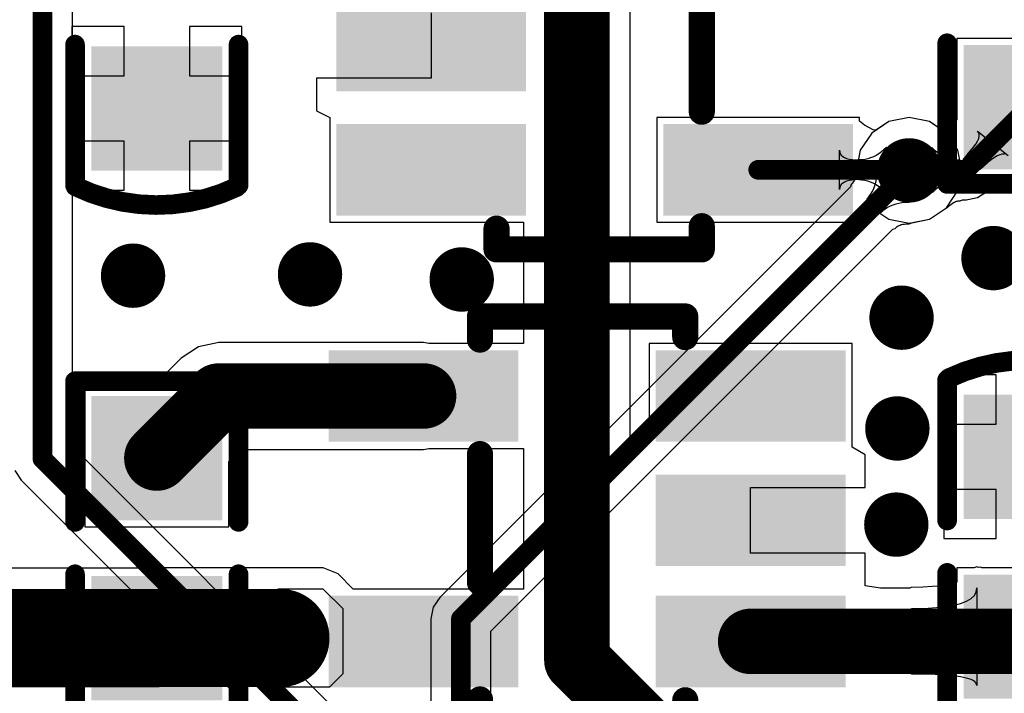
# Model space of a CAD drawing. Header units: millimetres. Extents: x 6.03 to 8.53, y 10.22 to 11.81.
# Tile 25 of 58: x 7.09 to 7.39, y 11.16 to 11.37. Entities that reach past the tile are written whole.
import ezdxf

# ---------------------------------------------------------------- set-up
doc = ezdxf.new("R2010")
doc.units = ezdxf.units.MM
doc.header["$MEASUREMENT"] = 0
for name, color, linetype in [('BottomLayer', 5, 'Continuous'), ('MultiLayer', 9, 'Continuous'), ('TopLayer', 1, 'Continuous'), ('TopOverlay', 2, 'Continuous'), ('TopPaste', 8, 'Continuous'), ('TopSolder', 216, 'Continuous')]:
    doc.layers.add(name, color=color, linetype=linetype)

# ---------------------------------------------------------------- blocks, each defined once
blk = doc.blocks.new('C0603_13')
at = {"layer": 'TopLayer'}
for points in [[(-0.0125, 0.016), (-0.0425, 0.016), (-0.0125, -0.016), (-0.0425, -0.016)], [(0.0425, 0.016), (0.0125, 0.016), (0.0425, -0.016), (0.0125, -0.016)]]:
    blk.add_solid(points, dxfattribs=at)
at = {"layer": 'TopOverlay', "const_width": 0.006}
for points in [[(-0.05154, -0.02444, -0.22601), (-0.05133, 0.02486)], [(0.05154, 0.02444, -0.227259), (0.05134, -0.02486)]]:
    blk.add_lwpolyline(points, format="xyb", dxfattribs=at)
at = {"layer": 'TopOverlay', "const_width": 0.003}
for points in [[(-0.05284, 0.02486, 1), (-0.04983, 0.02486, 1)], [(-0.0525, 0.025, 1), (-0.0495, 0.025, 1)], [(-0.0095, 0.025, 1), (-0.0065, 0.025, 1)], [(0.0065, 0.025, 1), (0.0095, 0.025, 1)], [(0.0495, 0.025, 1), (0.0525, 0.025, 1)], [(0.05004, 0.02444, 1), (0.05304, 0.02444, 1)], [(-0.05304, -0.02444, 1), (-0.05004, -0.02444, 1)], [(-0.0525, -0.025, 1), (-0.0495, -0.025, 1)], [(-0.0095, -0.025, 1), (-0.0065, -0.025, 1)], [(0.0065, -0.025, 1), (0.0095, -0.025, 1)], [(0.0495, -0.025, 1), (0.0525, -0.025, 1)], [(0.04984, -0.02486, 1), (0.05284, -0.02486, 1)]]:
    blk.add_lwpolyline(points, format="xyb", close=True, dxfattribs=at)
at = {"layer": 'TopOverlay', "const_width": 0.006}
for points in [[(-0.008, 0.025), (-0.051, 0.025)], [(0.051, 0.025), (0.008, 0.025)], [(-0.008, -0.025), (-0.051, -0.025)], [(0.051, -0.025), (0.008, -0.025)]]:
    blk.add_lwpolyline(points, dxfattribs=at)
at = {"layer": 'TopPaste'}
for points in [[(-0.0125, 0.016), (-0.0425, 0.016), (-0.0125, -0.016), (-0.0425, -0.016)], [(0.0425, 0.016), (0.0125, 0.016), (0.0425, -0.016), (0.0125, -0.016)]]:
    blk.add_solid(points, dxfattribs=at)
at = {"layer": 'TopSolder'}
for points in [[(-0.0085, 0.02), (-0.0465, 0.02), (-0.0085, -0.02), (-0.0465, -0.02)], [(0.0465, 0.02), (0.0085, 0.02), (0.0465, -0.02), (0.0085, -0.02)]]:
    blk.add_solid(points, dxfattribs=at)
blk = doc.blocks.new('C0603_16')
at = {"layer": 'TopLayer'}
for points in [[(-0.0125, 0.016), (-0.0425, 0.016), (-0.0125, -0.016), (-0.0425, -0.016)], [(0.0425, 0.016), (0.0125, 0.016), (0.0425, -0.016), (0.0125, -0.016)]]:
    blk.add_solid(points, dxfattribs=at)
at = {"layer": 'TopOverlay', "const_width": 0.006}
for points in [[(-0.05154, -0.02444, -0.22601), (-0.05133, 0.02486)], [(0.05154, 0.02444, -0.227259), (0.05134, -0.02486)]]:
    blk.add_lwpolyline(points, format="xyb", dxfattribs=at)
at = {"layer": 'TopOverlay', "const_width": 0.003}
for points in [[(-0.05284, 0.02486, 1), (-0.04983, 0.02486, 1)], [(-0.0525, 0.025, 1), (-0.0495, 0.025, 1)], [(-0.0095, 0.025, 1), (-0.0065, 0.025, 1)], [(0.0065, 0.025, 1), (0.0095, 0.025, 1)], [(0.0495, 0.025, 1), (0.0525, 0.025, 1)], [(0.05004, 0.02444, 1), (0.05304, 0.02444, 1)], [(-0.05304, -0.02444, 1), (-0.05004, -0.02444, 1)], [(-0.0525, -0.025, 1), (-0.0495, -0.025, 1)], [(-0.0095, -0.025, 1), (-0.0065, -0.025, 1)], [(0.0065, -0.025, 1), (0.0095, -0.025, 1)], [(0.0495, -0.025, 1), (0.0525, -0.025, 1)], [(0.04984, -0.02486, 1), (0.05284, -0.02486, 1)]]:
    blk.add_lwpolyline(points, format="xyb", close=True, dxfattribs=at)
at = {"layer": 'TopOverlay', "const_width": 0.006}
for points in [[(-0.051, 0.025), (-0.008, 0.025)], [(0.008, 0.025), (0.051, 0.025)], [(-0.051, -0.025), (-0.008, -0.025)], [(0.008, -0.025), (0.051, -0.025)]]:
    blk.add_lwpolyline(points, dxfattribs=at)
at = {"layer": 'TopPaste'}
for points in [[(-0.0125, 0.016), (-0.0425, 0.016), (-0.0125, -0.016), (-0.0425, -0.016)], [(0.0425, 0.016), (0.0125, 0.016), (0.0425, -0.016), (0.0125, -0.016)]]:
    blk.add_solid(points, dxfattribs=at)
at = {"layer": 'TopSolder'}
for points in [[(-0.0085, 0.02), (-0.0465, 0.02), (-0.0085, -0.02), (-0.0465, -0.02)], [(0.0465, 0.02), (0.0085, 0.02), (0.0465, -0.02), (0.0085, -0.02)]]:
    blk.add_solid(points, dxfattribs=at)
blk = doc.blocks.new('0603_33')
at = {"layer": 'TopLayer'}
for points in [[(-0.0425, -0.016), (-0.0125, -0.016), (-0.0425, 0.016), (-0.0125, 0.016)], [(0.0125, -0.016), (0.0425, -0.016), (0.0125, 0.016), (0.0425, 0.016)]]:
    blk.add_solid(points, dxfattribs=at)
at = {"layer": 'TopOverlay', "const_width": 0.006}
for points in [[(-0.051, -0.025), (-0.051, 0.025)], [(-0.008, 0.025), (-0.051, 0.025)], [(0.051, 0.025), (0.008, 0.025)], [(0.051, -0.025), (0.051, 0.025)], [(-0.008, -0.025), (-0.051, -0.025)], [(0.051, -0.025), (0.008, -0.025)]]:
    blk.add_lwpolyline(points, dxfattribs=at)
at = {"layer": 'TopOverlay', "const_width": 0.003}
for points in [[(-0.0525, 0.025, 1), (-0.0495, 0.025, 1)], [(-0.0525, 0.025, 1), (-0.0495, 0.025, 1)], [(-0.0095, 0.025, 1), (-0.0065, 0.025, 1)], [(0.0065, 0.025, 1), (0.0095, 0.025, 1)], [(0.0495, 0.025, 1), (0.0525, 0.025, 1)], [(0.0495, 0.025, 1), (0.0525, 0.025, 1)], [(-0.0525, -0.025, 1), (-0.0495, -0.025, 1)], [(-0.0525, -0.025, 1), (-0.0495, -0.025, 1)], [(-0.0095, -0.025, 1), (-0.0065, -0.025, 1)], [(0.0065, -0.025, 1), (0.0095, -0.025, 1)], [(0.0495, -0.025, 1), (0.0525, -0.025, 1)], [(0.0495, -0.025, 1), (0.0525, -0.025, 1)]]:
    blk.add_lwpolyline(points, format="xyb", close=True, dxfattribs=at)
at = {"layer": 'TopPaste'}
for points in [[(-0.0425, -0.016), (-0.0125, -0.016), (-0.0425, 0.016), (-0.0125, 0.016)], [(0.0125, -0.016), (0.0425, -0.016), (0.0125, 0.016), (0.0425, 0.016)]]:
    blk.add_solid(points, dxfattribs=at)
at = {"layer": 'TopSolder'}
for points in [[(-0.0465, -0.02), (-0.0085, -0.02), (-0.0465, 0.02), (-0.0085, 0.02)], [(0.0085, -0.02), (0.0465, -0.02), (0.0085, 0.02), (0.0465, 0.02)]]:
    blk.add_solid(points, dxfattribs=at)
blk = doc.blocks.new('0603_34')
at = {"layer": 'TopLayer'}
for points in [[(-0.0425, -0.016), (-0.0125, -0.016), (-0.0425, 0.016), (-0.0125, 0.016)], [(0.0125, -0.016), (0.0425, -0.016), (0.0125, 0.016), (0.0425, 0.016)]]:
    blk.add_solid(points, dxfattribs=at)
at = {"layer": 'TopOverlay', "const_width": 0.006}
for points in [[(-0.051, 0.025), (-0.051, -0.025)], [(-0.051, 0.025), (-0.008, 0.025)], [(0.008, 0.025), (0.051, 0.025)], [(0.051, 0.025), (0.051, -0.025)], [(-0.051, -0.025), (-0.008, -0.025)], [(0.008, -0.025), (0.051, -0.025)]]:
    blk.add_lwpolyline(points, dxfattribs=at)
at = {"layer": 'TopOverlay', "const_width": 0.003}
for points in [[(-0.0525, 0.025, 1), (-0.0495, 0.025, 1)], [(-0.0525, 0.025, 1), (-0.0495, 0.025, 1)], [(-0.0095, 0.025, 1), (-0.0065, 0.025, 1)], [(0.0065, 0.025, 1), (0.0095, 0.025, 1)], [(0.0495, 0.025, 1), (0.0525, 0.025, 1)], [(0.0495, 0.025, 1), (0.0525, 0.025, 1)], [(-0.0525, -0.025, 1), (-0.0495, -0.025, 1)], [(-0.0525, -0.025, 1), (-0.0495, -0.025, 1)], [(-0.0095, -0.025, 1), (-0.0065, -0.025, 1)], [(0.0065, -0.025, 1), (0.0095, -0.025, 1)], [(0.0495, -0.025, 1), (0.0525, -0.025, 1)], [(0.0495, -0.025, 1), (0.0525, -0.025, 1)]]:
    blk.add_lwpolyline(points, format="xyb", close=True, dxfattribs=at)
at = {"layer": 'TopPaste'}
for points in [[(-0.0425, -0.016), (-0.0125, -0.016), (-0.0425, 0.016), (-0.0125, 0.016)], [(0.0125, -0.016), (0.0425, -0.016), (0.0125, 0.016), (0.0425, 0.016)]]:
    blk.add_solid(points, dxfattribs=at)
at = {"layer": 'TopSolder'}
for points in [[(-0.0465, -0.02), (-0.0085, -0.02), (-0.0465, 0.02), (-0.0085, 0.02)], [(0.0085, -0.02), (0.0465, -0.02), (0.0085, 0.02), (0.0465, 0.02)]]:
    blk.add_solid(points, dxfattribs=at)
blk = doc.blocks.new('SOT_23_5_40')
at = {"layer": 'TopLayer'}
for points in [[(-0.125, 0.085), (-0.125, 0.065), (-0.075, 0.085), (-0.075, 0.065)], [(-0.025, 0.085), (-0.025, 0.065), (0.025, 0.085), (0.025, 0.065)], [(-0.025, 0.047), (-0.025, 0.027), (0.025, 0.047), (0.025, 0.027)], [(-0.125, 0.01), (-0.125, -0.01), (-0.075, 0.01), (-0.075, -0.01)], [(-0.025, 0.01), (-0.025, -0.01), (0.025, 0.01), (0.025, -0.01)]]:
    blk.add_solid(points, dxfattribs=at)
at = {"layer": 'TopOverlay'}
for points, const_width in [([(-0.08276, 0.09932), (-0.02, 0.09932)], 0.008), ([(-0.08276, 0.09224), (-0.08276, 0.09932)], 0.008), ([(-0.02, 0.093), (-0.02, 0.09932)], 0.008), ([(-0.08276, 0.018), (-0.08276, 0.05724)], 0.008), ([(-0.08276, -0.025), (-0.08276, -0.01776)], 0.008), ([(-0.02, -0.025), (-0.02, -0.018)], 0.008), ([(-0.08276, -0.025), (-0.02, -0.025)], 0.008), ([(-0.001, -0.035), (0, -0.035)], 0.01969)]:
    blk.add_lwpolyline(points, dxfattribs=dict(at, const_width=const_width))
for points, const_width in [([(-0.08476, 0.09932, 1), (-0.08076, 0.09932, 1)], 0.004), ([(-0.08476, 0.09932, 1), (-0.08076, 0.09932, 1)], 0.004), ([(-0.022, 0.09932, 1), (-0.018, 0.09932, 1)], 0.004), ([(-0.022, 0.09932, 1), (-0.018, 0.09932, 1)], 0.004), ([(-0.022, 0.093, 1), (-0.018, 0.093, 1)], 0.004), ([(-0.08476, 0.09224, 1), (-0.08076, 0.09224, 1)], 0.004), ([(-0.08476, 0.05724, 1), (-0.08076, 0.05724, 1)], 0.004), ([(-0.08476, 0.018, 1), (-0.08076, 0.018, 1)], 0.004), ([(-0.08476, -0.01776, 1), (-0.08076, -0.01776, 1)], 0.004), ([(-0.022, -0.018, 1), (-0.018, -0.018, 1)], 0.004), ([(-0.08476, -0.025, 1), (-0.08076, -0.025, 1)], 0.004), ([(-0.08476, -0.025, 1), (-0.08076, -0.025, 1)], 0.004), ([(-0.022, -0.025, 1), (-0.018, -0.025, 1)], 0.004), ([(-0.022, -0.025, 1), (-0.018, -0.025, 1)], 0.004), ([(-0.00592, -0.035, 1), (0.00392, -0.035, 1)], 0.00984), ([(-0.00492, -0.035, 1), (0.00492, -0.035, 1)], 0.00984)]:
    blk.add_lwpolyline(points, format="xyb", close=True, dxfattribs=dict(at, const_width=const_width))
at = {"layer": 'TopPaste'}
for points in [[(-0.125, 0.085), (-0.125, 0.065), (-0.075, 0.085), (-0.075, 0.065)], [(-0.025, 0.085), (-0.025, 0.065), (0.025, 0.085), (0.025, 0.065)], [(-0.025, 0.047), (-0.025, 0.027), (0.025, 0.047), (0.025, 0.027)], [(-0.125, 0.01), (-0.125, -0.01), (-0.075, 0.01), (-0.075, -0.01)], [(-0.025, 0.01), (-0.025, -0.01), (0.025, 0.01), (0.025, -0.01)]]:
    blk.add_solid(points, dxfattribs=at)
at = {"layer": 'TopSolder'}
for points in [[(-0.129, 0.089), (-0.129, 0.061), (-0.071, 0.089), (-0.071, 0.061)], [(-0.029, 0.089), (-0.029, 0.061), (0.029, 0.089), (0.029, 0.061)], [(-0.029, 0.051), (-0.029, 0.023), (0.029, 0.051), (0.029, 0.023)], [(-0.129, 0.014), (-0.129, -0.014), (-0.071, 0.014), (-0.071, -0.014)], [(-0.029, 0.014), (-0.029, -0.014), (0.029, 0.014), (0.029, -0.014)]]:
    blk.add_solid(points, dxfattribs=at)
blk = doc.blocks.new('SOT_23_5_41')
at = {"layer": 'TopLayer'}
for points in [[(-0.125, 0.085), (-0.125, 0.065), (-0.075, 0.085), (-0.075, 0.065)], [(-0.025, 0.085), (-0.025, 0.065), (0.025, 0.085), (0.025, 0.065)], [(-0.025, 0.047), (-0.025, 0.027), (0.025, 0.047), (0.025, 0.027)], [(-0.125, 0.01), (-0.125, -0.01), (-0.075, 0.01), (-0.075, -0.01)], [(-0.025, 0.01), (-0.025, -0.01), (0.025, 0.01), (0.025, -0.01)]]:
    blk.add_solid(points, dxfattribs=at)
at = {"layer": 'TopOverlay'}
for points, const_width in [([(-0.02, 0.09932), (-0.08276, 0.09932)], 0.008), ([(-0.08276, 0.09932), (-0.08276, 0.09224)], 0.008), ([(-0.02, 0.09932), (-0.02, 0.093)], 0.008), ([(-0.08276, 0.05724), (-0.08276, 0.018)], 0.008), ([(-0.08276, -0.01776), (-0.08276, -0.025)], 0.008), ([(-0.02, -0.018), (-0.02, -0.025)], 0.008), ([(-0.02, -0.025), (-0.08276, -0.025)], 0.008), ([(0, -0.035), (-0.001, -0.035)], 0.01969)]:
    blk.add_lwpolyline(points, dxfattribs=dict(at, const_width=const_width))
for points, const_width in [([(-0.08476, 0.09932, 1), (-0.08076, 0.09932, 1)], 0.004), ([(-0.08476, 0.09932, 1), (-0.08076, 0.09932, 1)], 0.004), ([(-0.022, 0.09932, 1), (-0.018, 0.09932, 1)], 0.004), ([(-0.022, 0.09932, 1), (-0.018, 0.09932, 1)], 0.004), ([(-0.022, 0.093, 1), (-0.018, 0.093, 1)], 0.004), ([(-0.08476, 0.09224, 1), (-0.08076, 0.09224, 1)], 0.004), ([(-0.08476, 0.05724, 1), (-0.08076, 0.05724, 1)], 0.004), ([(-0.08476, 0.018, 1), (-0.08076, 0.018, 1)], 0.004), ([(-0.08476, -0.01776, 1), (-0.08076, -0.01776, 1)], 0.004), ([(-0.022, -0.018, 1), (-0.018, -0.018, 1)], 0.004), ([(-0.08476, -0.025, 1), (-0.08076, -0.025, 1)], 0.004), ([(-0.08476, -0.025, 1), (-0.08076, -0.025, 1)], 0.004), ([(-0.022, -0.025, 1), (-0.018, -0.025, 1)], 0.004), ([(-0.022, -0.025, 1), (-0.018, -0.025, 1)], 0.004), ([(-0.00592, -0.035, 1), (0.00392, -0.035, 1)], 0.00984), ([(-0.00492, -0.035, 1), (0.00492, -0.035, 1)], 0.00984)]:
    blk.add_lwpolyline(points, format="xyb", close=True, dxfattribs=dict(at, const_width=const_width))
at = {"layer": 'TopPaste'}
for points in [[(-0.125, 0.085), (-0.125, 0.065), (-0.075, 0.085), (-0.075, 0.065)], [(-0.025, 0.085), (-0.025, 0.065), (0.025, 0.085), (0.025, 0.065)], [(-0.025, 0.047), (-0.025, 0.027), (0.025, 0.047), (0.025, 0.027)], [(-0.125, 0.01), (-0.125, -0.01), (-0.075, 0.01), (-0.075, -0.01)], [(-0.025, 0.01), (-0.025, -0.01), (0.025, 0.01), (0.025, -0.01)]]:
    blk.add_solid(points, dxfattribs=at)
at = {"layer": 'TopSolder'}
for points in [[(-0.129, 0.089), (-0.129, 0.061), (-0.071, 0.089), (-0.071, 0.061)], [(-0.029, 0.089), (-0.029, 0.061), (0.029, 0.089), (0.029, 0.061)], [(-0.029, 0.051), (-0.029, 0.023), (0.029, 0.051), (0.029, 0.023)], [(-0.129, 0.014), (-0.129, -0.014), (-0.071, 0.014), (-0.071, -0.014)], [(-0.029, 0.014), (-0.029, -0.014), (0.029, 0.014), (0.029, -0.014)]]:
    blk.add_solid(points, dxfattribs=at)

msp = doc.modelspace()

# ---------------------------------------------------------------- linework, layer by layer
at = {"layer": 'BottomLayer'}
for p, q in [((7.1017, 11.23479), (7.1017, 11.40503)), ((7.35752, 11.33531), (7.35133, 11.33408)), ((7.3637, 11.33408), (7.35752, 11.33531)), ((7.35133, 11.33408), (7.34609, 11.33058)), ((7.36894, 11.33058), (7.3637, 11.33408)), ((7.34609, 11.33058), (7.34259, 11.32534)), ((7.37244, 11.32534), (7.36894, 11.33058)), ((7.34259, 11.32534), (7.34153, 11.31998)), ((7.37367, 11.31916), (7.37244, 11.32534)), ((7.34153, 11.31998), (7.34118, 11.31919)), ((7.34093, 11.31677), (7.34081, 11.31639)), ((7.34104, 11.31722), (7.34093, 11.31677)), ((7.34111, 11.31774), (7.34104, 11.31722)), ((7.34116, 11.31833), (7.34111, 11.31774)), ((7.34118, 11.31919), (7.34116, 11.31833)), ((7.34742, 11.316), (7.34757, 11.31697)), ((7.34757, 11.31697), (7.34765, 11.31799)), ((7.34765, 11.31799), (7.34767, 11.31906)), ((7.34767, 11.31906), (7.35742, 11.30932)), ((7.37244, 11.31298), (7.37367, 11.31916)), ((7.33955, 11.31417), (7.21398, 11.1886)), ((7.3398, 11.31486), (7.33955, 11.31417)), ((7.3402, 11.3153), (7.3398, 11.31486)), ((7.34038, 11.31553), (7.3402, 11.3153)), ((7.34054, 11.31578), (7.34038, 11.31553)), ((7.34068, 11.31607), (7.34054, 11.31578)), ((7.34081, 11.31639), (7.34068, 11.31607)), ((7.34659, 11.31336), (7.34693, 11.31419)), ((7.34693, 11.31419), (7.34721, 11.31507)), ((7.34721, 11.31507), (7.34742, 11.316)), ((7.34459, 11.31048), (7.34519, 11.31113)), ((7.34519, 11.31113), (7.34572, 11.31182)), ((7.34572, 11.31182), (7.34619, 11.31257)), ((7.34619, 11.31257), (7.34659, 11.31336)), ((7.36894, 11.30774), (7.37244, 11.31298)), ((7.34883, 11.30623), (7.34459, 11.31048)), ((7.35092, 11.30783), (7.35018, 11.30736)), ((7.35171, 11.30823), (7.35092, 11.30783)), ((7.35255, 11.30857), (7.35171, 11.30823)), ((7.35343, 11.30885), (7.35255, 11.30857)), ((7.35436, 11.30906), (7.35343, 11.30885)), ((7.35533, 11.30921), (7.35436, 11.30906)), ((7.35635, 11.3093), (7.35533, 11.30921)), ((7.35742, 11.30932), (7.35635, 11.3093)), ((7.3637, 11.30424), (7.36894, 11.30774)), ((7.34948, 11.30683), (7.34883, 11.30623)), ((7.35018, 11.30736), (7.34948, 11.30683)), ((7.35322, 11.30144), (7.35366, 11.30184)), ((7.35366, 11.30184), (7.35389, 11.30202)), ((7.35389, 11.30202), (7.35414, 11.30218)), ((7.35414, 11.30218), (7.35442, 11.30232)), ((7.35442, 11.30232), (7.35475, 11.30246)), ((7.35475, 11.30246), (7.35513, 11.30258)), ((7.35513, 11.30258), (7.35557, 11.30268)), ((7.35557, 11.30268), (7.35609, 11.30276)), ((7.35609, 11.30276), (7.35669, 11.30281)), ((7.35669, 11.30281), (7.35755, 11.30282)), ((7.35755, 11.30282), (7.35833, 11.30317)), ((7.35833, 11.30317), (7.3637, 11.30424)), ((7.22965, 11.17831), (7.35253, 11.30119)), ((7.35253, 11.30119), (7.35322, 11.30144)), ((7.20076, 11.13572), (7.1017, 11.23479)), ((7.08404, 11.22747), (7.08603, 11.2245)), ((7.08603, 11.2245), (7.19836, 11.11217)), ((7.21398, 11.1886), (7.21199, 11.18563)), ((7.21199, 11.18563), (7.2113, 11.18212)), ((7.2113, 11.18212), (7.2113, 11.14616)), ((7.22965, 11.14977), (7.22965, 11.17831))]:
    msp.add_line(p, q, dxfattribs=at)
at = {"layer": 'BottomLayer', "const_width": 0.006}
for points in [[(7.09252, 11.23098), (7.09252, 11.42126)], [(7.22047, 11.18212), (7.35752, 11.31916)], [(7.09252, 11.23098), (7.23032, 11.09319)], [(7.22047, 11.12992), (7.22047, 11.18212)]]:
    msp.add_lwpolyline(points, dxfattribs=at)
at = {"layer": 'BottomLayer'}
for points, const_width in [([(7.35259, 11.31916, 1), (7.36244, 11.31916, 1)], 0.00984), ([(7.35602, 11.31916, 1), (7.35902, 11.31916, 1)], 0.003), ([(7.37839, 11.29235, 1), (7.38823, 11.29235, 1)], 0.00984), ([(7.1153, 11.28698, 1), (7.12514, 11.28698, 1)], 0.00984), ([(7.16941, 11.28737, 1), (7.17925, 11.28737, 1)], 0.00984), ([(7.21579, 11.28582, 1), (7.22564, 11.28582, 1)], 0.00984), ([(7.35028, 11.27414, 1), (7.36012, 11.27414, 1)], 0.00984), ([(7.349, 11.24028, 1), (7.35884, 11.24028, 1)], 0.00984), ([(7.09102, 11.23098, 1), (7.09402, 11.23098, 1)], 0.003), ([(7.09102, 11.23098, 1), (7.09402, 11.23098, 1)], 0.003), ([(7.34868, 11.21089, 1), (7.35852, 11.21089, 1)], 0.00984), ([(7.21897, 11.18212, 1), (7.22197, 11.18212, 1)], 0.003), ([(7.21897, 11.18212, 1), (7.22197, 11.18212, 1)], 0.003)]:
    msp.add_lwpolyline(points, format="xyb", close=True, dxfattribs=dict(at, const_width=const_width))
at = {"layer": 'MultiLayer', "const_width": 0.00984}
for points in [[(7.35259, 11.31916, 1), (7.36244, 11.31916, 1)], [(7.37839, 11.29235, 1), (7.38823, 11.29235, 1)], [(7.1153, 11.28698, 1), (7.12514, 11.28698, 1)], [(7.16941, 11.28737, 1), (7.17925, 11.28737, 1)], [(7.21579, 11.28582, 1), (7.22564, 11.28582, 1)], [(7.35028, 11.27414, 1), (7.36012, 11.27414, 1)], [(7.349, 11.24028, 1), (7.35884, 11.24028, 1)], [(7.34868, 11.21089, 1), (7.35852, 11.21089, 1)]]:
    msp.add_lwpolyline(points, format="xyb", close=True, dxfattribs=at)
at = {"layer": 'TopLayer'}
for p, q in [((7.27222, 11.23693), (7.27222, 11.39602)), ((7.21136, 11.36734), (7.21136, 11.34734)), ((7.11748, 11.36311), (7.10148, 11.36311)), ((7.10148, 11.36311), (7.10148, 11.34811)), ((7.11748, 11.34811), (7.11748, 11.36311)), ((7.15348, 11.36311), (7.13748, 11.36311)), ((7.13748, 11.36311), (7.13748, 11.34811)), ((7.15348, 11.34811), (7.15348, 11.36311)), ((7.41614, 11.35952), (7.37214, 11.35952)), ((7.37214, 11.35952), (7.37214, 11.33463)), ((7.10148, 11.34811), (7.11748, 11.34811)), ((7.13748, 11.34811), (7.15348, 11.34811)), ((7.21136, 11.34734), (7.17636, 11.34734)), ((7.17636, 11.34734), (7.17636, 11.33734)), ((7.17636, 11.33734), (7.18036, 11.33534)), ((7.18036, 11.33534), (7.18036, 11.30334)), ((7.34236, 11.33534), (7.28036, 11.33534)), ((7.28036, 11.33534), (7.28036, 11.30334)), ((7.34236, 11.3342), (7.34236, 11.33534)), ((7.35752, 11.33531), (7.35133, 11.33408)), ((7.3637, 11.33408), (7.35752, 11.33531)), ((7.34383, 11.33295), (7.34236, 11.3342)), ((7.34655, 11.33159), (7.34383, 11.33295)), ((7.35133, 11.33408), (7.34736, 11.33143)), ((7.36714, 11.33178), (7.3637, 11.33408)), ((7.36737, 11.33174), (7.36714, 11.33178)), ((7.36955, 11.33242), (7.36737, 11.33174)), ((7.3711, 11.33347), (7.36955, 11.33242)), ((7.37214, 11.33463), (7.3711, 11.33347)), ((7.34736, 11.33143), (7.34655, 11.33159)), ((7.37875, 11.33072), (7.37838, 11.33113)), ((7.37838, 11.33113), (7.38775, 11.32376)), ((7.37845, 11.3281), (7.37879, 11.3289)), ((7.37895, 11.33021), (7.37875, 11.33072)), ((7.37879, 11.3289), (7.37896, 11.3296)), ((7.37896, 11.3296), (7.37895, 11.33021)), ((7.11748, 11.32811), (7.10148, 11.32811)), ((7.10148, 11.32811), (7.10148, 11.31311)), ((7.11748, 11.31311), (7.11748, 11.32811)), ((7.15348, 11.32811), (7.13748, 11.32811)), ((7.13748, 11.32811), (7.13748, 11.31311)), ((7.15348, 11.31311), (7.15348, 11.32811)), ((7.35061, 11.32617), (7.34983, 11.32544)), ((7.35037, 11.3124), (7.36442, 11.32617)), ((7.36467, 11.3124), (7.35061, 11.32617)), ((7.36442, 11.32617), (7.36521, 11.32544)), ((7.37526, 11.32393), (7.37721, 11.32621)), ((7.37721, 11.32621), (7.37792, 11.3272)), ((7.37792, 11.3272), (7.37845, 11.3281)), ((7.33624, 11.31334), (7.33624, 11.32534)), ((7.33624, 11.32534), (7.3363, 11.32477)), ((7.3363, 11.32477), (7.33648, 11.32426)), ((7.33648, 11.32426), (7.33678, 11.32381)), ((7.33678, 11.32381), (7.3372, 11.32342)), ((7.3372, 11.32342), (7.33774, 11.32309)), ((7.33774, 11.32309), (7.3384, 11.32282)), ((7.3384, 11.32282), (7.33918, 11.32261)), ((7.34575, 11.32295), (7.3449, 11.32268)), ((7.34658, 11.32329), (7.34575, 11.32295)), ((7.34741, 11.32372), (7.34658, 11.32329)), ((7.34823, 11.32422), (7.34741, 11.32372)), ((7.34903, 11.32479), (7.34823, 11.32422)), ((7.34983, 11.32544), (7.34903, 11.32479)), ((7.36521, 11.32544), (7.366, 11.32479)), ((7.366, 11.32479), (7.36681, 11.32422)), ((7.36681, 11.32422), (7.36762, 11.32372)), ((7.36762, 11.32372), (7.36845, 11.32329)), ((7.36845, 11.32329), (7.36929, 11.32295)), ((7.36929, 11.32295), (7.37013, 11.32268)), ((7.37402, 11.32264), (7.37526, 11.32393)), ((7.38358, 11.32306), (7.38262, 11.32239)), ((7.38447, 11.32358), (7.38358, 11.32306)), ((7.38528, 11.32394), (7.38447, 11.32358)), ((7.38601, 11.32413), (7.38528, 11.32394)), ((7.38667, 11.32417), (7.38601, 11.32413)), ((7.33918, 11.32261), (7.34008, 11.32246)), ((7.34008, 11.32246), (7.3411, 11.32237)), ((7.3411, 11.32237), (7.34224, 11.32234)), ((7.34229, 11.32234), (7.34218, 11.31634)), ((7.34224, 11.32234), (7.34224, 11.31634)), ((7.34317, 11.32237), (7.34229, 11.32234)), ((7.34404, 11.32249), (7.34317, 11.32237)), ((7.3449, 11.32268), (7.34404, 11.32249)), ((7.37013, 11.32268), (7.37099, 11.32249)), ((7.37099, 11.32249), (7.37186, 11.32237)), ((7.37186, 11.32237), (7.37274, 11.32234)), ((7.37274, 11.32234), (7.37285, 11.31634)), ((7.37926, 11.3194), (7.37402, 11.32264)), ((7.38158, 11.32155), (7.37926, 11.3194)), ((7.38262, 11.32239), (7.38158, 11.32155)), ((7.38583, 11.31663), (7.38652, 11.31719)), ((7.38652, 11.31719), (7.38699, 11.31752)), ((7.3363, 11.31391), (7.33624, 11.31334)), ((7.33648, 11.31442), (7.3363, 11.31391)), ((7.33678, 11.31487), (7.33648, 11.31442)), ((7.3372, 11.31526), (7.33678, 11.31487)), ((7.33774, 11.31559), (7.3372, 11.31526)), ((7.3384, 11.31586), (7.33774, 11.31559)), ((7.33918, 11.31607), (7.3384, 11.31586)), ((7.34008, 11.31622), (7.33918, 11.31607)), ((7.3411, 11.31631), (7.34008, 11.31622)), ((7.34224, 11.31634), (7.3411, 11.31631)), ((7.34218, 11.31634), (7.34307, 11.3163)), ((7.34307, 11.3163), (7.34394, 11.31618)), ((7.34394, 11.31618), (7.34479, 11.31598)), ((7.34479, 11.31598), (7.34563, 11.31571)), ((7.34563, 11.31571), (7.34646, 11.31535)), ((7.34646, 11.31535), (7.34727, 11.31492)), ((7.34727, 11.31492), (7.34806, 11.31441)), ((7.34806, 11.31441), (7.34885, 11.31381)), ((7.34885, 11.31381), (7.34961, 11.31314)), ((7.36619, 11.31381), (7.36542, 11.31314)), ((7.36697, 11.31441), (7.36619, 11.31381)), ((7.36776, 11.31492), (7.36697, 11.31441)), ((7.36858, 11.31535), (7.36776, 11.31492)), ((7.3694, 11.31571), (7.36858, 11.31535)), ((7.37024, 11.31598), (7.3694, 11.31571)), ((7.3711, 11.31618), (7.37024, 11.31598)), ((7.37197, 11.3163), (7.3711, 11.31618)), ((7.37285, 11.31634), (7.37197, 11.3163)), ((7.38144, 11.31285), (7.38298, 11.31438)), ((7.38298, 11.31438), (7.38368, 11.31464)), ((7.38368, 11.31464), (7.38583, 11.31663)), ((7.10148, 11.31311), (7.11748, 11.31311)), ((7.13748, 11.31311), (7.15348, 11.31311)), ((7.34961, 11.31314), (7.35037, 11.3124)), ((7.36542, 11.31314), (7.36467, 11.3124)), ((7.37495, 11.31016), (7.37846, 11.31086)), ((7.37846, 11.31086), (7.38144, 11.31285)), ((7.36866, 11.30755), (7.36925, 11.30779)), ((7.36925, 11.30779), (7.36985, 11.30839)), ((7.36985, 11.30839), (7.37029, 11.30877)), ((7.37029, 11.30877), (7.37069, 11.30908)), ((7.37069, 11.30908), (7.37106, 11.30931)), ((7.37106, 11.30931), (7.37139, 11.30949)), ((7.37139, 11.30949), (7.3717, 11.30962)), ((7.3717, 11.30962), (7.37199, 11.30972)), ((7.37199, 11.30972), (7.37227, 11.30978)), ((7.37227, 11.30978), (7.37255, 11.30982)), ((7.37255, 11.30982), (7.37314, 11.30985)), ((7.37314, 11.30985), (7.37381, 11.31016)), ((7.37381, 11.31016), (7.37495, 11.31016)), ((7.34236, 11.3042), (7.34379, 11.3057)), ((7.34379, 11.3057), (7.34382, 11.30572)), ((7.34382, 11.30572), (7.34736, 11.30689)), ((7.34736, 11.30689), (7.35133, 11.30424)), ((7.3637, 11.30424), (7.36866, 11.30755)), ((7.18036, 11.30334), (7.23959, 11.30334)), ((7.23959, 11.30334), (7.23959, 11.2662)), ((7.28036, 11.30334), (7.34236, 11.30334)), ((7.34236, 11.30334), (7.34236, 11.3042)), ((7.35133, 11.30424), (7.35752, 11.30301)), ((7.35752, 11.30301), (7.3637, 11.30424)), ((7.14645, 11.26651), (7.14021, 11.26527)), ((7.20906, 11.26651), (7.14645, 11.26651)), ((7.21063, 11.2662), (7.20906, 11.26651)), ((7.23959, 11.2662), (7.21063, 11.2662)), ((7.34006, 11.2662), (7.27806, 11.2662)), ((7.27806, 11.2662), (7.27806, 11.23917)), ((7.34006, 11.2372), (7.34006, 11.2662)), ((7.14021, 11.26527), (7.13492, 11.26173)), ((7.13492, 11.26173), (7.12541, 11.25222)), ((7.38414, 11.25664), (7.36814, 11.25664)), ((7.36814, 11.25664), (7.36814, 11.24164)), ((7.38414, 11.24164), (7.38414, 11.25664)), ((7.12541, 11.25222), (7.10548, 11.25222)), ((7.10548, 11.25222), (7.10548, 11.21022)), ((7.36814, 11.24164), (7.38414, 11.24164)), ((7.27806, 11.23917), (7.27559, 11.23679)), ((7.27306, 11.23612), (7.27222, 11.23693)), ((7.27559, 11.23679), (7.27306, 11.23612)), ((7.34006, 11.23461), (7.34006, 11.2372)), ((7.14948, 11.23015), (7.15321, 11.23388)), ((7.15321, 11.23388), (7.20906, 11.23388)), ((7.20906, 11.23388), (7.21063, 11.2342)), ((7.21063, 11.2342), (7.23959, 11.2342)), ((7.23959, 11.2342), (7.23959, 11.1912)), ((7.34406, 11.2322), (7.34006, 11.23461)), ((7.14948, 11.21022), (7.14948, 11.23015)), ((7.34406, 11.2222), (7.34406, 11.2322)), ((7.30906, 11.2022), (7.30906, 11.2222)), ((7.30906, 11.2222), (7.34406, 11.2222)), ((7.38414, 11.22164), (7.36814, 11.22164)), ((7.36814, 11.22164), (7.36814, 11.20664)), ((7.38414, 11.20664), (7.38414, 11.22164)), ((7.10548, 11.21022), (7.14948, 11.21022)), ((7.36814, 11.20664), (7.38414, 11.20664)), ((7.34406, 11.2022), (7.30906, 11.2022)), ((7.34406, 11.19651), (7.34406, 11.2022)), ((7.12717, 11.19757), (7.0696, 11.19757)), ((7.12748, 11.19764), (7.12717, 11.19757)), ((7.16432, 11.19764), (7.12748, 11.19764)), ((7.16448, 11.1977), (7.16432, 11.19764)), ((7.17837, 11.1977), (7.16448, 11.1977)), ((7.18296, 11.1958), (7.17837, 11.1977)), ((7.34406, 11.1922), (7.34406, 11.19651)), ((7.37736, 11.19764), (7.37214, 11.19764)), ((7.37214, 11.19764), (7.37214, 11.19331)), ((7.37826, 11.19801), (7.37736, 11.19764)), ((7.37878, 11.1978), (7.37826, 11.19801)), ((7.37933, 11.19792), (7.37878, 11.1978)), ((7.37979, 11.19764), (7.37933, 11.19792)), ((7.41614, 11.19764), (7.37979, 11.19764)), ((7.18756, 11.1912), (7.18296, 11.1958)), ((7.37214, 11.19331), (7.37127, 11.19297)), ((7.17837, 11.1912), (7.16448, 11.1912)), ((7.16448, 11.1912), (7.16448, 11.16127)), ((7.18447, 11.18511), (7.17837, 11.1912)), ((7.23959, 11.1912), (7.18756, 11.1912)), ((7.34877, 11.19151), (7.34406, 11.1922)), ((7.35774, 11.19151), (7.34877, 11.19151)), ((7.35815, 11.19169), (7.35774, 11.19151)), ((7.36175, 11.19175), (7.35815, 11.19169)), ((7.36766, 11.19222), (7.36175, 11.19175)), ((7.3697, 11.19256), (7.36766, 11.19222)), ((7.37127, 11.19297), (7.3697, 11.19256)), ((7.37746, 11.18924), (7.37806, 11.19032)), ((7.37806, 11.19032), (7.37826, 11.19152)), ((7.37826, 11.19152), (7.37826, 11.16176)), ((7.37326, 11.18678), (7.37506, 11.18747)), ((7.37506, 11.18747), (7.37646, 11.18829)), ((7.37646, 11.18829), (7.37746, 11.18924)), ((7.18447, 11.16537), (7.18447, 11.18511)), ((7.35826, 11.1852), (7.36206, 11.18526)), ((7.35826, 11.1652), (7.35826, 11.1852)), ((7.36206, 11.18526), (7.36846, 11.18577)), ((7.36846, 11.18577), (7.37106, 11.18621)), ((7.37106, 11.18621), (7.37326, 11.18678)), ((7.18037, 11.16127), (7.18447, 11.16537)), ((7.36546, 11.16506), (7.35826, 11.1652)), ((7.37106, 11.16465), (7.36546, 11.16506)), ((7.37326, 11.16434), (7.37106, 11.16465)), ((7.37506, 11.16396), (7.37326, 11.16434)), ((7.37646, 11.16351), (7.37506, 11.16396)), ((7.37746, 11.163), (7.37646, 11.16351)), ((7.16448, 11.16127), (7.18037, 11.16127)), ((7.37806, 11.16241), (7.37746, 11.163)), ((7.37826, 11.16176), (7.37806, 11.16241))]:
    msp.add_line(p, q, dxfattribs=at)
for points, const_width in [([(7.25591, 11.16946), (7.25591, 11.42738)], 0.02), ([(7.37495, 11.31934), (7.39414, 11.33852)], 0.006), ([(7.31136, 11.31934), (7.37495, 11.31934)], 0.006), ([(7.12748, 11.23122), (7.14645, 11.2502)], 0.02), ([(7.14645, 11.2502), (7.20906, 11.2502)], 0.02), ([(6.66238, 11.17616), (7.12742, 11.17616)], 0.03), ([(7.12742, 11.17616), (7.12748, 11.17622)], 0.03), ([(7.12748, 11.17622), (7.16528, 11.17622)], 0.03), ([(7.30906, 11.1752), (7.3927, 11.1752)], 0.02), ([(7.3927, 11.1752), (7.39414, 11.17664)], 0.02), ([(7.39414, 11.17664), (7.41963, 11.17664)], 0.02), ([(7.25591, 11.16946), (7.29544, 11.12992)], 0.02)]:
    msp.add_lwpolyline(points, dxfattribs=dict(at, const_width=const_width))
for points, const_width in [([(7.35259, 11.31916, 1), (7.36244, 11.31916, 1)], 0.00984), ([(7.30986, 11.31934, 1), (7.31286, 11.31934, 1)], 0.003), ([(7.37345, 11.31934, 1), (7.37645, 11.31934, 1)], 0.003), ([(7.37345, 11.31934, 1), (7.37645, 11.31934, 1)], 0.003), ([(7.37839, 11.29235, 1), (7.38823, 11.29235, 1)], 0.00984), ([(7.1153, 11.28698, 1), (7.12514, 11.28698, 1)], 0.00984), ([(7.16941, 11.28737, 1), (7.17925, 11.28737, 1)], 0.00984), ([(7.21579, 11.28582, 1), (7.22564, 11.28582, 1)], 0.00984), ([(7.35028, 11.27414, 1), (7.36012, 11.27414, 1)], 0.00984), ([(7.14145, 11.2502, 1), (7.15145, 11.2502, 1)], 0.01), ([(7.14145, 11.2502, 1), (7.15145, 11.2502, 1)], 0.01), ([(7.20406, 11.2502, 1), (7.21406, 11.2502, 1)], 0.01), ([(7.349, 11.24028, 1), (7.35884, 11.24028, 1)], 0.00984), ([(7.12248, 11.23122, 1), (7.13248, 11.23122, 1)], 0.01), ([(7.34868, 11.21089, 1), (7.35852, 11.21089, 1)], 0.00984), ([(7.11992, 11.17616, 1), (7.13492, 11.17616, 1)], 0.015), ([(7.11992, 11.17616, 1), (7.13492, 11.17616, 1)], 0.015), ([(7.11998, 11.17622, 1), (7.13498, 11.17622, 1)], 0.015), ([(7.11998, 11.17622, 1), (7.13498, 11.17622, 1)], 0.015), ([(7.15778, 11.17622, 1), (7.17279, 11.17622, 1)], 0.015), ([(7.30406, 11.1752, 1), (7.31406, 11.1752, 1)], 0.01), ([(7.3877, 11.1752, 1), (7.3977, 11.1752, 1)], 0.01), ([(7.3877, 11.1752, 1), (7.3977, 11.1752, 1)], 0.01), ([(7.38914, 11.17664, 1), (7.39914, 11.17664, 1)], 0.01), ([(7.38914, 11.17664, 1), (7.39914, 11.17664, 1)], 0.01), ([(7.25091, 11.16946, 1), (7.26091, 11.16946, 1)], 0.01), ([(7.25091, 11.16946, 1), (7.26091, 11.16946, 1)], 0.01)]:
    msp.add_lwpolyline(points, format="xyb", close=True, dxfattribs=dict(at, const_width=const_width))

# ---------------------------------------------------------------- block references
for name, p, rotation in [('SOT_23_5_41', (7.21136, 11.39434), 180), ('C0603_16', (7.12748, 11.36561), 270), ('0603_34', (7.39414, 11.36602), 270), ('SOT_23_5_40', (7.30906, 11.1752), 360), ('C0603_13', (7.39414, 11.20414), 90), ('0603_33', (7.12748, 11.20372), 90)]:
    msp.add_blockref(name, p, dxfattribs=dict(rotation=rotation))

doc.saveas('drawing.dxf')
